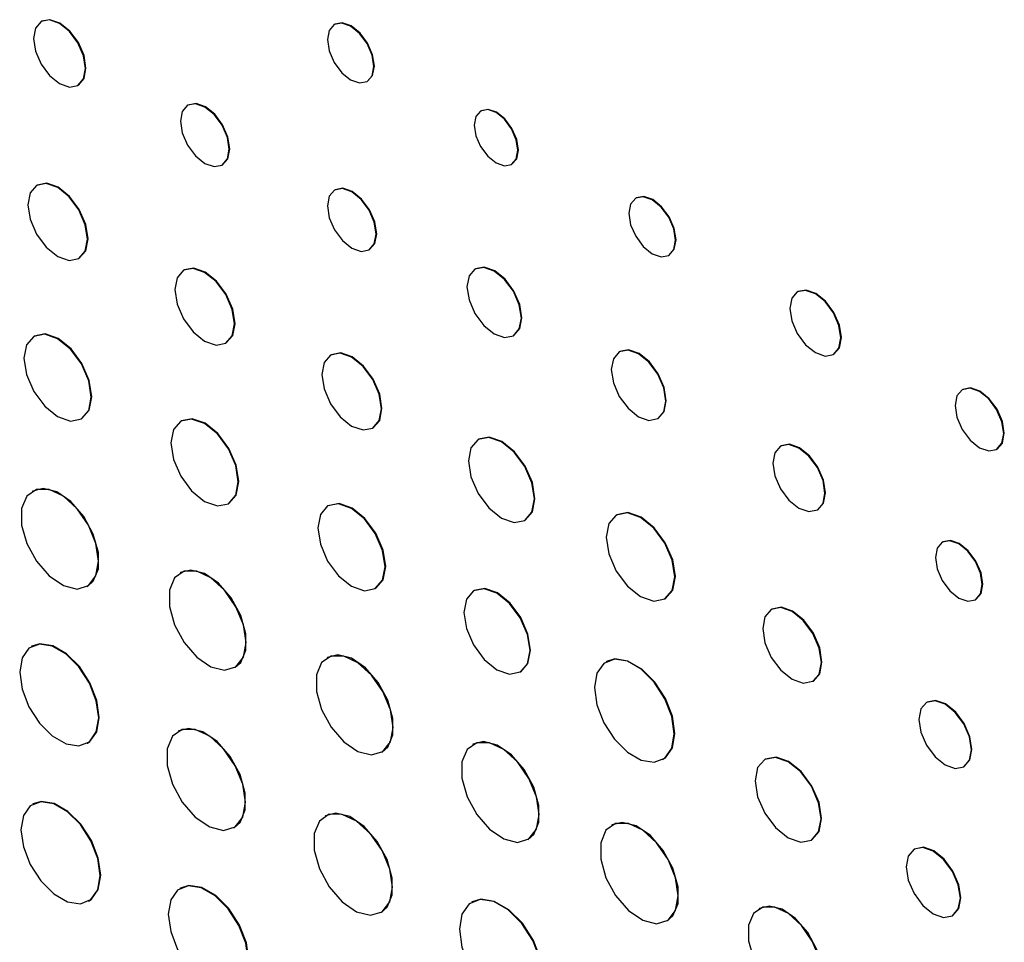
# Model space of a CAD drawing. Header units: inches. Extents: x 5.9 to 23.9, y 5 to 17.8.
# Tile 24 of 33: x 21.386 to 22.053, y 11.63 to 12.255. Entities that reach past the tile are written whole.
import ezdxf

# ---------------------------------------------------------------- set-up
doc = ezdxf.new("R2010")
doc.units = ezdxf.units.IN
doc.header["$LTSCALE"] = 2
doc.header["$MEASUREMENT"] = 0

msp = doc.modelspace()

# ---------------------------------------------------------------- linework, layer by layer
at = {"color": 7, "linetype": 'Continuous', "lineweight": 25}
for p, q in [((21.4008, 12.25404), (21.40045, 12.25383)), ((21.59944, 12.25207), (21.59909, 12.25186)), ((21.42539, 12.21063), (21.42574, 12.21083)), ((21.62137, 12.21327), (21.62172, 12.21348)), ((21.5001, 12.19732), (21.49975, 12.19712)), ((21.69867, 12.19346), (21.69832, 12.19326)), ((21.52313, 12.15662), (21.52348, 12.15682)), ((21.71923, 12.15703), (21.71958, 12.15724)), ((21.39781, 12.14302), (21.39746, 12.14282)), ((21.59969, 12.13983), (21.59933, 12.13963)), ((21.80375, 12.13435), (21.8034, 12.13415)), ((21.62271, 12.09913), (21.62306, 12.09933)), ((21.42603, 12.09332), (21.42639, 12.09352)), ((21.82577, 12.0954), (21.82612, 12.09561)), ((21.49739, 12.08553), (21.49704, 12.08533)), ((21.69484, 12.0863), (21.69449, 12.0861)), ((21.91329, 12.07083), (21.91294, 12.07063)), ((21.39586, 12.04074), (21.3955, 12.04053)), ((21.72053, 12.04098), (21.72089, 12.04118)), ((21.52562, 12.03583), (21.52597, 12.03603)), ((21.79263, 12.03015), (21.79227, 12.02994)), ((21.59698, 12.02804), (21.59662, 12.02784)), ((21.93738, 12.02829), (21.93774, 12.02849)), ((22.02503, 12.00454), (22.02467, 12.00434)), ((21.42781, 11.98456), (21.42817, 11.98477)), ((21.49544, 11.98325), (21.49509, 11.98304)), ((21.81837, 11.98475), (21.81872, 11.98495)), ((21.6252, 11.97834), (21.62555, 11.97855)), ((21.69695, 11.97079), (21.6966, 11.97059)), ((21.90192, 11.96626), (21.90157, 11.96606)), ((22.04801, 11.96392), (22.04836, 11.96412)), ((21.3949, 11.93567), (21.39455, 11.93547)), ((21.5274, 11.92707), (21.52775, 11.92728)), ((21.59502, 11.92576), (21.59467, 11.92556)), ((21.79064, 11.91962), (21.79029, 11.91942)), ((21.92652, 11.92284), (21.92687, 11.92305)), ((21.72821, 11.91582), (21.72856, 11.91603)), ((22.01148, 11.90115), (22.01113, 11.90094)), ((21.49505, 11.88038), (21.49469, 11.88017)), ((21.43175, 11.87102), (21.43211, 11.87122)), ((21.62698, 11.86959), (21.62733, 11.86979)), ((21.69386, 11.86817), (21.69351, 11.86796)), ((21.82314, 11.86252), (21.82349, 11.86272)), ((22.03362, 11.86199), (22.03397, 11.86219)), ((21.89568, 11.85562), (21.89533, 11.85541)), ((21.39418, 11.83046), (21.39383, 11.83026)), ((21.59463, 11.82289), (21.59428, 11.82268)), ((21.7837, 11.82014), (21.78335, 11.81994)), ((21.53171, 11.81604), (21.53207, 11.81625)), ((21.72522, 11.81304), (21.72557, 11.81324)), ((21.92344, 11.80671), (21.9238, 11.80691)), ((22.00086, 11.7926), (22.0005, 11.7924)), ((21.49372, 11.77308), (21.49337, 11.77288)), ((21.43168, 11.76469), (21.43203, 11.7649)), ((21.69328, 11.76413), (21.69292, 11.76392)), ((21.6313, 11.75855), (21.63165, 11.75876)), ((21.82161, 11.75365), (21.82197, 11.75386)), ((21.89125, 11.75399), (21.8909, 11.75379)), ((22.02566, 11.74883), (22.02601, 11.74903)), ((21.39508, 11.7236), (21.39473, 11.7234)), ((21.59331, 11.71559), (21.59295, 11.71539)), ((21.53113, 11.70747), (21.53149, 11.70767)), ((21.78736, 11.70935), (21.78701, 11.70915)), ((21.73022, 11.69932), (21.73057, 11.69952)), ((21.92248, 11.69908), (21.92284, 11.69928)), ((21.9924, 11.69307), (21.99205, 11.69287)), ((21.49497, 11.66655), (21.49461, 11.66635)), ((21.43265, 11.65771), (21.43301, 11.65791)), ((21.69255, 11.65724), (21.69219, 11.65704)), ((21.63072, 11.64998), (21.63107, 11.65018)), ((21.88722, 11.65272), (21.88687, 11.65252)), ((21.8245, 11.6442), (21.82485, 11.64441)), ((22.01803, 11.64787), (22.01838, 11.64807))]:
    msp.add_line(p, q, dxfattribs=at)
at = {"color": 7, "linetype": 'Continuous', "lineweight": 25, "flags": 128}
for points in [[(21.43055, 12.22205), (21.42921, 12.23062), (21.42539, 12.23943), (21.41967, 12.24715), (21.41292, 12.2526), (21.40617, 12.25494), (21.40045, 12.25383), (21.39662, 12.24943), (21.39528, 12.24241), (21.39662, 12.23384), (21.40045, 12.22503), (21.40617, 12.21731), (21.41292, 12.21187), (21.41967, 12.20952), (21.42539, 12.21063), (21.42921, 12.21503), (21.43055, 12.22205)], [(21.42574, 12.21083), (21.42574, 12.21084), (21.42957, 12.21524), (21.43091, 12.22225), (21.42957, 12.23082), (21.42574, 12.23964), (21.42002, 12.24736), (21.41327, 12.2528), (21.40652, 12.25515), (21.4008, 12.25404)], [(21.62598, 12.22347), (21.62478, 12.23113), (21.62137, 12.239), (21.61626, 12.24589), (21.61023, 12.25076), (21.6042, 12.25286), (21.59909, 12.25186), (21.59567, 12.24793), (21.59447, 12.24166), (21.59567, 12.23401), (21.59909, 12.22613), (21.6042, 12.21924), (21.61023, 12.21437), (21.61626, 12.21228), (21.62137, 12.21327), (21.62478, 12.2172), (21.62598, 12.22347)], [(21.62172, 12.21348), (21.62172, 12.21348), (21.62514, 12.21741), (21.62634, 12.22368), (21.62514, 12.23133), (21.62172, 12.2392), (21.61661, 12.2461), (21.61058, 12.25096), (21.60455, 12.25306), (21.59944, 12.25207)], [(21.52797, 12.16732), (21.52671, 12.17536), (21.52313, 12.18362), (21.51776, 12.19085), (21.51144, 12.19596), (21.50511, 12.19816), (21.49975, 12.19712), (21.49616, 12.19299), (21.4949, 12.18641), (21.49616, 12.17838), (21.49975, 12.17012), (21.50511, 12.16288), (21.51144, 12.15778), (21.51776, 12.15558), (21.52313, 12.15662), (21.52671, 12.16075), (21.52797, 12.16732)], [(21.52348, 12.15682), (21.52348, 12.15682), (21.52706, 12.16095), (21.52832, 12.16753), (21.52706, 12.17556), (21.52348, 12.18382), (21.51812, 12.19106), (21.51179, 12.19616), (21.50546, 12.19836), (21.5001, 12.19732)], [(21.72356, 12.16661), (21.72244, 12.17379), (21.71923, 12.18118), (21.71443, 12.18765), (21.70877, 12.19222), (21.70311, 12.19419), (21.69832, 12.19326), (21.69511, 12.18957), (21.69398, 12.18368), (21.69511, 12.1765), (21.69832, 12.16911), (21.70311, 12.16263), (21.70877, 12.15807), (21.71443, 12.1561), (21.71923, 12.15703), (21.72244, 12.16072), (21.72356, 12.16661)], [(21.71958, 12.15724), (21.71958, 12.15724), (21.72279, 12.16093), (21.72391, 12.16681), (21.72279, 12.174), (21.71958, 12.18139), (21.71479, 12.18786), (21.70913, 12.19243), (21.70347, 12.19439), (21.69867, 12.19346)], [(21.43195, 12.1064), (21.43041, 12.11622), (21.42603, 12.12632), (21.41948, 12.13516), (21.41175, 12.1414), (21.40401, 12.14409), (21.39746, 12.14282), (21.39308, 12.13777), (21.39154, 12.12973), (21.39308, 12.11991), (21.39746, 12.10982), (21.40401, 12.10097), (21.41175, 12.09473), (21.41948, 12.09204), (21.42603, 12.09332), (21.43041, 12.09836), (21.43195, 12.1064)], [(21.42639, 12.09352), (21.42639, 12.09352), (21.43077, 12.09856), (21.43231, 12.10661), (21.43077, 12.11642), (21.42639, 12.12652), (21.41983, 12.13537), (21.4121, 12.14161), (21.40437, 12.14429), (21.39781, 12.14302)], [(21.62755, 12.10984), (21.6263, 12.11787), (21.62271, 12.12613), (21.61735, 12.13337), (21.61102, 12.13847), (21.60469, 12.14067), (21.59933, 12.13963), (21.59575, 12.1355), (21.59449, 12.12892), (21.59575, 12.12089), (21.59933, 12.11263), (21.60469, 12.10539), (21.61102, 12.10029), (21.61735, 12.09809), (21.62271, 12.09913), (21.6263, 12.10326), (21.62755, 12.10984)], [(21.62306, 12.09933), (21.62307, 12.09933), (21.62665, 12.10346), (21.62791, 12.11004), (21.62665, 12.11807), (21.62307, 12.12633), (21.6177, 12.13357), (21.61137, 12.13868), (21.60505, 12.14087), (21.59969, 12.13983)], [(21.8304, 12.10564), (21.8292, 12.11333), (21.82577, 12.12123), (21.82064, 12.12816), (21.81458, 12.13304), (21.80853, 12.13514), (21.8034, 12.13415), (21.79997, 12.1302), (21.79877, 12.12391), (21.79997, 12.11622), (21.8034, 12.10832), (21.80853, 12.1014), (21.81458, 12.09651), (21.82064, 12.09441), (21.82577, 12.0954), (21.8292, 12.09935), (21.8304, 12.10564)], [(21.82612, 12.09561), (21.82612, 12.09561), (21.82955, 12.09955), (21.83075, 12.10585), (21.82955, 12.11353), (21.82612, 12.12144), (21.82099, 12.12836), (21.81494, 12.13324), (21.80889, 12.13535), (21.80375, 12.13435)], [(21.53154, 12.04891), (21.53, 12.05873), (21.52562, 12.06883), (21.51906, 12.07767), (21.51133, 12.08391), (21.5036, 12.0866), (21.49704, 12.08533), (21.49266, 12.08029), (21.49112, 12.07224), (21.49266, 12.06243), (21.49704, 12.05233), (21.5036, 12.04348), (21.51133, 12.03724), (21.51906, 12.03456), (21.52562, 12.03583), (21.53, 12.04087), (21.53154, 12.04891)], [(21.52597, 12.03603), (21.52597, 12.03603), (21.53035, 12.04108), (21.53189, 12.04912), (21.53035, 12.05894), (21.52597, 12.06903), (21.51942, 12.07788), (21.51168, 12.08412), (21.50395, 12.08681), (21.49739, 12.08553)], [(21.72593, 12.0529), (21.72453, 12.06185), (21.72053, 12.07106), (21.71456, 12.07912), (21.70751, 12.08481), (21.70046, 12.08726), (21.69448, 12.0861), (21.69049, 12.0815), (21.68909, 12.07417), (21.69049, 12.06522), (21.69448, 12.05601), (21.70046, 12.04795), (21.70751, 12.04226), (21.71456, 12.03981), (21.72053, 12.04098), (21.72453, 12.04557), (21.72593, 12.0529)], [(21.72089, 12.04118), (21.72089, 12.04118), (21.72488, 12.04578), (21.72628, 12.05311), (21.72488, 12.06206), (21.72089, 12.07126), (21.71491, 12.07932), (21.70786, 12.08501), (21.70081, 12.08746), (21.69484, 12.0863)], [(21.94245, 12.03948), (21.94113, 12.04788), (21.93738, 12.05651), (21.93178, 12.06408), (21.92516, 12.06942), (21.91855, 12.07171), (21.91294, 12.07063), (21.90919, 12.06631), (21.90788, 12.05943), (21.90919, 12.05104), (21.91294, 12.0424), (21.91855, 12.03483), (21.92516, 12.0295), (21.93178, 12.0272), (21.93738, 12.02829), (21.94113, 12.0326), (21.94245, 12.03948)], [(21.93774, 12.02849), (21.93774, 12.02849), (21.94148, 12.0328), (21.9428, 12.03968), (21.94148, 12.04808), (21.93774, 12.05672), (21.93213, 12.06428), (21.92552, 12.06962), (21.9189, 12.07192), (21.91329, 12.07083)], [(21.43451, 11.99936), (21.43277, 12.01046), (21.42781, 12.02188), (21.4204, 12.03188), (21.41166, 12.03893), (21.40291, 12.04197), (21.3955, 12.04053), (21.39055, 12.03483), (21.38881, 12.02574), (21.39055, 12.01464), (21.3955, 12.00322), (21.40291, 11.99322), (21.41166, 11.98616), (21.4204, 11.98312), (21.42781, 11.98456), (21.43277, 11.99026), (21.43451, 11.99936)], [(21.42817, 11.98477), (21.42817, 11.98477), (21.43312, 11.99047), (21.43486, 11.99956), (21.43312, 12.01066), (21.42817, 12.02208), (21.42076, 12.03208), (21.41201, 12.03914), (21.40327, 12.04218), (21.39586, 12.04074)], [(21.82377, 11.99669), (21.82237, 12.00566), (21.81837, 12.01488), (21.81238, 12.02295), (21.80532, 12.02865), (21.79826, 12.0311), (21.79227, 12.02994), (21.78827, 12.02534), (21.78687, 12.018), (21.78827, 12.00903), (21.79227, 11.99981), (21.79826, 11.99174), (21.80532, 11.98604), (21.81238, 11.98358), (21.81837, 11.98475), (21.82237, 11.98935), (21.82377, 11.99669)], [(21.81872, 11.98495), (21.81872, 11.98495), (21.82272, 11.98955), (21.82412, 11.9969), (21.82272, 12.00586), (21.81872, 12.01508), (21.81273, 12.02316), (21.80567, 12.02885), (21.79861, 12.03131), (21.79263, 12.03015)], [(21.63112, 11.99143), (21.62958, 12.00124), (21.6252, 12.01134), (21.61864, 12.02018), (21.61091, 12.02642), (21.60318, 12.02911), (21.59662, 12.02784), (21.59224, 12.0228), (21.5907, 12.01476), (21.59224, 12.00494), (21.59662, 11.99484), (21.60318, 11.986), (21.61091, 11.97976), (21.61864, 11.97707), (21.6252, 11.97834), (21.62958, 11.98338), (21.63112, 11.99143)], [(21.62555, 11.97855), (21.62555, 11.97855), (21.62993, 11.98359), (21.63147, 11.99163), (21.62993, 12.00145), (21.62555, 12.01155), (21.619, 12.02039), (21.61127, 12.02663), (21.60353, 12.02932), (21.59698, 12.02804)], [(22.05284, 11.9746), (22.05159, 11.98262), (22.04801, 11.99087), (22.04266, 11.99809), (22.03634, 12.00319), (22.03003, 12.00538), (22.02467, 12.00434), (22.0211, 12.00022), (22.01984, 11.99366), (22.0211, 11.98564), (22.02467, 11.97739), (22.03003, 11.97017), (22.03634, 11.96507), (22.04266, 11.96288), (22.04801, 11.96392), (22.05159, 11.96803), (22.05284, 11.9746)], [(22.04836, 11.96412), (22.04836, 11.96412), (22.05194, 11.96824), (22.0532, 11.97481), (22.05194, 11.98282), (22.04836, 11.99107), (22.04301, 11.99829), (22.0367, 12.00339), (22.03038, 12.00558), (22.02503, 12.00454)], [(21.53409, 11.94187), (21.53235, 11.95297), (21.5274, 11.96439), (21.51999, 11.97439), (21.51124, 11.98144), (21.5025, 11.98448), (21.49508, 11.98304), (21.49013, 11.97734), (21.48839, 11.96825), (21.49013, 11.95715), (21.49508, 11.94573), (21.5025, 11.93573), (21.51124, 11.92867), (21.51999, 11.92564), (21.5274, 11.92708), (21.53235, 11.93278), (21.53409, 11.94187)], [(21.52775, 11.92728), (21.52775, 11.92728), (21.5327, 11.93298), (21.53444, 11.94207), (21.5327, 11.95317), (21.52775, 11.96459), (21.52034, 11.97459), (21.5116, 11.98165), (21.50285, 11.98469), (21.49544, 11.98325)], [(21.73476, 11.9303), (21.73306, 11.94116), (21.72821, 11.95233), (21.72096, 11.96212), (21.7124, 11.96902), (21.70385, 11.97199), (21.69659, 11.97058), (21.69175, 11.96501), (21.69005, 11.95611), (21.69175, 11.94525), (21.69659, 11.93408), (21.70385, 11.92429), (21.7124, 11.91739), (21.72096, 11.91442), (21.72821, 11.91582), (21.73306, 11.9214), (21.73476, 11.9303)], [(21.72856, 11.91603), (21.72856, 11.91603), (21.73341, 11.92161), (21.73511, 11.9305), (21.73341, 11.94136), (21.72856, 11.95254), (21.72131, 11.96232), (21.71276, 11.96922), (21.7042, 11.9722), (21.69695, 11.97079)], [(21.93169, 11.93427), (21.93034, 11.94284), (21.92652, 11.95166), (21.92079, 11.95938), (21.91404, 11.96483), (21.90729, 11.96717), (21.90157, 11.96606), (21.89774, 11.96166), (21.8964, 11.95464), (21.89774, 11.94606), (21.90157, 11.93725), (21.90729, 11.92953), (21.91404, 11.92408), (21.92079, 11.92173), (21.92652, 11.92284), (21.93034, 11.92724), (21.93169, 11.93427)], [(21.92687, 11.92305), (21.92687, 11.92305), (21.9307, 11.92745), (21.93204, 11.93447), (21.9307, 11.94304), (21.92687, 11.95186), (21.92115, 11.95958), (21.9144, 11.96503), (21.90764, 11.96738), (21.90192, 11.96626)], [(21.43946, 11.88806), (21.43768, 11.90006), (21.43259, 11.91249), (21.42488, 11.92367), (21.41558, 11.9321), (21.40595, 11.93662), (21.39729, 11.93664), (21.39078, 11.93215), (21.38729, 11.92376), (21.38729, 11.91259), (21.39078, 11.90016), (21.39729, 11.88815), (21.40595, 11.87818), (21.41558, 11.87159), (21.42488, 11.86928), (21.43259, 11.87155), (21.43768, 11.87811), (21.43946, 11.88806)], [(21.43211, 11.87122), (21.43587, 11.87454), (21.43937, 11.88294), (21.43937, 11.8941), (21.43587, 11.90653), (21.42936, 11.91854), (21.4207, 11.92852), (21.41108, 11.9351), (21.40178, 11.93742), (21.3949, 11.93567)], [(21.63367, 11.88438), (21.63193, 11.89548), (21.62698, 11.9069), (21.61957, 11.9169), (21.61082, 11.92396), (21.60208, 11.927), (21.59467, 11.92556), (21.58972, 11.91985), (21.58798, 11.91076), (21.58972, 11.89966), (21.59467, 11.88824), (21.60208, 11.87824), (21.61082, 11.87119), (21.61957, 11.86815), (21.62698, 11.86959), (21.63193, 11.87529), (21.63367, 11.88438)], [(21.62733, 11.86979), (21.62734, 11.86979), (21.63229, 11.87549), (21.63403, 11.88458), (21.63229, 11.89569), (21.62734, 11.90711), (21.61992, 11.9171), (21.61118, 11.92416), (21.60243, 11.9272), (21.59502, 11.92576)], [(21.82994, 11.87756), (21.82817, 11.88884), (21.82314, 11.90045), (21.8156, 11.91062), (21.80671, 11.91779), (21.79782, 11.92088), (21.79029, 11.91942), (21.78525, 11.91362), (21.78348, 11.90438), (21.78525, 11.89309), (21.79029, 11.88148), (21.79782, 11.87132), (21.80671, 11.86414), (21.8156, 11.86105), (21.82314, 11.86252), (21.82817, 11.86831), (21.82994, 11.87756)], [(21.82349, 11.86272), (21.82349, 11.86272), (21.82853, 11.86852), (21.8303, 11.87776), (21.82853, 11.88905), (21.82349, 11.90066), (21.81596, 11.91082), (21.80707, 11.918), (21.79818, 11.92109), (21.79064, 11.91962)], [(22.03827, 11.87228), (22.03706, 11.88001), (22.03362, 11.88796), (22.02846, 11.89492), (22.02237, 11.89983), (22.01628, 11.90195), (22.01112, 11.90094), (22.00768, 11.89697), (22.00647, 11.89065), (22.00768, 11.88292), (22.01112, 11.87497), (22.01628, 11.86801), (22.02237, 11.8631), (22.02846, 11.86098), (22.03362, 11.86199), (22.03706, 11.86595), (22.03827, 11.87228)], [(22.03397, 11.86219), (22.03397, 11.86219), (22.03742, 11.86616), (22.03863, 11.87249), (22.03742, 11.88021), (22.03397, 11.88816), (22.02881, 11.89512), (22.02272, 11.90003), (22.01664, 11.90215), (22.01148, 11.90115)], [(21.53938, 11.83299), (21.53761, 11.84494), (21.53255, 11.85731), (21.52487, 11.86843), (21.51562, 11.87682), (21.50604, 11.88132), (21.49743, 11.88134), (21.49094, 11.87687), (21.48747, 11.86852), (21.48747, 11.85741), (21.49094, 11.84504), (21.49743, 11.83309), (21.50604, 11.82317), (21.51562, 11.81661), (21.52487, 11.81431), (21.53255, 11.81657), (21.53761, 11.82309), (21.53938, 11.83299)], [(21.53207, 11.81625), (21.53581, 11.81955), (21.53929, 11.8279), (21.53929, 11.83901), (21.53581, 11.85138), (21.52933, 11.86333), (21.52072, 11.87325), (21.51114, 11.87981), (21.50189, 11.88211), (21.49505, 11.88038)], [(21.73179, 11.82756), (21.73008, 11.83845), (21.72522, 11.84966), (21.71794, 11.85947), (21.70936, 11.86639), (21.70078, 11.86938), (21.69351, 11.86796), (21.68865, 11.86237), (21.68694, 11.85345), (21.68865, 11.84255), (21.69351, 11.83134), (21.70078, 11.82153), (21.70936, 11.81461), (21.71794, 11.81163), (21.72522, 11.81304), (21.73008, 11.81863), (21.73179, 11.82756)], [(21.72557, 11.81324), (21.72557, 11.81324), (21.73043, 11.81884), (21.73214, 11.82776), (21.73043, 11.83865), (21.72557, 11.84986), (21.7183, 11.85967), (21.70972, 11.8666), (21.70114, 11.86958), (21.69386, 11.86817)], [(21.92927, 11.81958), (21.92775, 11.82924), (21.92344, 11.83918), (21.91699, 11.84788), (21.90938, 11.85402), (21.90178, 11.85666), (21.89532, 11.85541), (21.89101, 11.85045), (21.8895, 11.84254), (21.89101, 11.83288), (21.89532, 11.82294), (21.90178, 11.81424), (21.90938, 11.8081), (21.91699, 11.80545), (21.92344, 11.80671), (21.92775, 11.81167), (21.92927, 11.81958)], [(21.9238, 11.80691), (21.9238, 11.80691), (21.92811, 11.81187), (21.92962, 11.81978), (21.92811, 11.82944), (21.9238, 11.83938), (21.91735, 11.84808), (21.90974, 11.85422), (21.90213, 11.85687), (21.89568, 11.85562)], [(21.43952, 11.78202), (21.4379, 11.79353), (21.43326, 11.80551), (21.42613, 11.81652), (21.4174, 11.82523), (21.4081, 11.8306), (21.39937, 11.83197), (21.39225, 11.82918), (21.3876, 11.82257), (21.38598, 11.81293), (21.3876, 11.80142), (21.39225, 11.78944), (21.39937, 11.77843), (21.4081, 11.76972), (21.4174, 11.76435), (21.42613, 11.76298), (21.43326, 11.76577), (21.4379, 11.77238), (21.43952, 11.78202)], [(21.43203, 11.7649), (21.43361, 11.76597), (21.43826, 11.77259), (21.43987, 11.78223), (21.43826, 11.79373), (21.43361, 11.80571), (21.42649, 11.81672), (21.41775, 11.82543), (21.40846, 11.8308), (21.39972, 11.83217), (21.39418, 11.83046)], [(21.63897, 11.7755), (21.6372, 11.78745), (21.63213, 11.79982), (21.62446, 11.81094), (21.6152, 11.81933), (21.60562, 11.82383), (21.59701, 11.82385), (21.59053, 11.81938), (21.58705, 11.81103), (21.58705, 11.79992), (21.59053, 11.78755), (21.59701, 11.7756), (21.60562, 11.76568), (21.6152, 11.75912), (21.62446, 11.75682), (21.63213, 11.75908), (21.6372, 11.7656), (21.63897, 11.7755)], [(21.63165, 11.75876), (21.6354, 11.76206), (21.63887, 11.77041), (21.63887, 11.78152), (21.6354, 11.79389), (21.62892, 11.80584), (21.62031, 11.81576), (21.61073, 11.82232), (21.60147, 11.82462), (21.59463, 11.82289)], [(21.82954, 11.77117), (21.82791, 11.7828), (21.82321, 11.79491), (21.81601, 11.80605), (21.80718, 11.81486), (21.79778, 11.82028), (21.78895, 11.82167), (21.78175, 11.81885), (21.77705, 11.81216), (21.77542, 11.80242), (21.77705, 11.79079), (21.78175, 11.77868), (21.78895, 11.76755), (21.79778, 11.75874), (21.80718, 11.75331), (21.81601, 11.75192), (21.82321, 11.75474), (21.82791, 11.76143), (21.82954, 11.77117)], [(21.82197, 11.75386), (21.82356, 11.75495), (21.82826, 11.76163), (21.82989, 11.77138), (21.82826, 11.78301), (21.82356, 11.79512), (21.81636, 11.80625), (21.80753, 11.81506), (21.79814, 11.82049), (21.7893, 11.82187), (21.7837, 11.82014)], [(22.03087, 11.76034), (22.02951, 11.76899), (22.02566, 11.77787), (22.01989, 11.78566), (22.01308, 11.79115), (22.00627, 11.79352), (22.0005, 11.7924), (21.99665, 11.78796), (21.99529, 11.78088), (21.99665, 11.77224), (22.0005, 11.76335), (22.00627, 11.75556), (22.01308, 11.75007), (22.01989, 11.74771), (22.02566, 11.74883), (22.02951, 11.75326), (22.03087, 11.76034)], [(22.02601, 11.74903), (22.02601, 11.74903), (22.02987, 11.75347), (22.03122, 11.76055), (22.02987, 11.76919), (22.02601, 11.77808), (22.02024, 11.78586), (22.01343, 11.79136), (22.00663, 11.79372), (22.00086, 11.7926)], [(21.53896, 11.72476), (21.53715, 11.73694), (21.53199, 11.74955), (21.52415, 11.7609), (21.51472, 11.76945), (21.50494, 11.77405), (21.49616, 11.77407), (21.48955, 11.76951), (21.486, 11.76099), (21.486, 11.74966), (21.48955, 11.73704), (21.49616, 11.72485), (21.50494, 11.71473), (21.51472, 11.70804), (21.52415, 11.7057), (21.53199, 11.708), (21.53715, 11.71466), (21.53896, 11.72476)], [(21.53149, 11.70767), (21.53531, 11.71104), (21.53885, 11.71956), (21.53885, 11.73089), (21.53531, 11.7435), (21.5287, 11.75569), (21.51991, 11.76582), (21.51014, 11.7725), (21.5007, 11.77485), (21.49372, 11.77308)], [(21.73794, 11.7164), (21.73616, 11.72842), (21.73106, 11.74089), (21.72332, 11.7521), (21.714, 11.76054), (21.70435, 11.76508), (21.69568, 11.7651), (21.68915, 11.7606), (21.68565, 11.75218), (21.68565, 11.74099), (21.68915, 11.72853), (21.69568, 11.71649), (21.70435, 11.70649), (21.714, 11.69989), (21.72332, 11.69757), (21.73106, 11.69985), (21.73616, 11.70642), (21.73794, 11.7164)], [(21.73057, 11.69952), (21.73435, 11.70285), (21.73785, 11.71126), (21.73785, 11.72245), (21.73435, 11.73491), (21.72782, 11.74695), (21.71914, 11.75695), (21.70949, 11.76355), (21.70017, 11.76587), (21.69328, 11.76413)], [(21.92902, 11.71354), (21.92732, 11.72439), (21.92248, 11.73555), (21.91524, 11.74533), (21.90669, 11.75222), (21.89814, 11.75519), (21.8909, 11.75379), (21.88606, 11.74821), (21.88436, 11.73933), (21.88606, 11.72848), (21.8909, 11.71731), (21.89814, 11.70754), (21.90669, 11.70064), (21.91524, 11.69767), (21.92248, 11.69908), (21.92732, 11.70465), (21.92902, 11.71354)], [(21.92284, 11.69928), (21.92284, 11.69929), (21.92768, 11.70486), (21.92938, 11.71374), (21.92768, 11.7246), (21.92284, 11.73576), (21.91559, 11.74553), (21.90704, 11.75243), (21.8985, 11.7554), (21.89125, 11.75399)], [(21.44051, 11.67507), (21.43889, 11.6866), (21.43423, 11.6986), (21.4271, 11.70963), (21.41835, 11.71836), (21.40903, 11.72374), (21.40028, 11.72511), (21.39315, 11.72232), (21.38849, 11.71569), (21.38687, 11.70603), (21.38849, 11.69451), (21.39315, 11.68251), (21.40028, 11.67147), (21.40903, 11.66274), (21.41835, 11.65737), (21.4271, 11.65599), (21.43423, 11.65879), (21.43889, 11.66541), (21.44051, 11.67507)], [(21.43301, 11.65791), (21.43459, 11.65899), (21.43924, 11.66562), (21.44086, 11.67527), (21.43924, 11.6868), (21.43459, 11.6988), (21.42745, 11.70983), (21.4187, 11.71856), (21.40939, 11.72394), (21.40064, 11.72531), (21.39508, 11.7236)], [(21.63854, 11.66727), (21.63674, 11.67945), (21.63157, 11.69207), (21.62374, 11.70342), (21.6143, 11.71197), (21.60453, 11.71656), (21.59574, 11.71658), (21.58913, 11.71202), (21.58559, 11.7035), (21.58559, 11.69217), (21.58913, 11.67956), (21.59574, 11.66737), (21.60453, 11.65724), (21.6143, 11.65056), (21.62374, 11.64821), (21.63157, 11.65052), (21.63674, 11.65717), (21.63854, 11.66727)], [(21.63107, 11.65018), (21.63489, 11.65355), (21.63844, 11.66207), (21.63844, 11.6734), (21.63489, 11.68601), (21.62828, 11.69821), (21.6195, 11.70833), (21.60972, 11.71501), (21.60029, 11.71736), (21.59331, 11.71559)], [(21.83227, 11.66137), (21.83047, 11.67346), (21.82535, 11.68599), (21.81757, 11.69726), (21.8082, 11.70575), (21.7985, 11.71031), (21.78978, 11.71033), (21.78321, 11.70581), (21.77969, 11.69735), (21.77969, 11.6861), (21.78321, 11.67357), (21.78978, 11.66147), (21.7985, 11.65142), (21.8082, 11.64478), (21.81757, 11.64245), (21.82535, 11.64474), (21.83047, 11.65134), (21.83227, 11.66137)], [(21.82485, 11.64441), (21.82865, 11.64775), (21.83217, 11.65621), (21.83217, 11.66746), (21.82865, 11.67998), (21.82208, 11.69209), (21.81336, 11.70214), (21.80366, 11.70878), (21.79429, 11.71111), (21.78736, 11.70935)], [(22.02341, 11.65976), (22.02201, 11.66869), (22.01803, 11.67787), (22.01207, 11.68591), (22.00504, 11.69158), (21.99801, 11.69403), (21.99205, 11.69287), (21.98806, 11.68828), (21.98667, 11.68097), (21.98806, 11.67205), (21.99205, 11.66287), (21.99801, 11.65483), (22.00504, 11.64915), (22.01207, 11.64671), (22.01803, 11.64787), (22.02201, 11.65245), (22.02341, 11.65976)], [(22.01838, 11.64807), (22.01838, 11.64807), (22.02236, 11.65266), (22.02376, 11.65997), (22.02236, 11.66889), (22.01838, 11.67807), (22.01242, 11.68611), (22.00539, 11.69179), (21.99836, 11.69423), (21.9924, 11.69307)], [(21.54085, 11.61753), (21.53922, 11.62918), (21.53452, 11.6413), (21.52731, 11.65244), (21.51847, 11.66126), (21.50906, 11.66669), (21.50022, 11.66808), (21.49302, 11.66526), (21.48831, 11.65856), (21.48668, 11.64881), (21.48831, 11.63717), (21.49302, 11.62504), (21.50022, 11.6139), (21.50906, 11.60508), (21.51847, 11.59965), (21.52731, 11.59826), (21.53452, 11.60109), (21.53922, 11.60778), (21.54085, 11.61753)], [(21.53327, 11.6002), (21.53487, 11.60129), (21.53957, 11.60798), (21.54121, 11.61774), (21.53957, 11.62938), (21.53487, 11.6415), (21.52766, 11.65265), (21.51882, 11.66146), (21.50942, 11.66689), (21.50058, 11.66828), (21.49497, 11.66655)], [(21.74035, 11.6062), (21.73865, 11.61832), (21.73375, 11.63095), (21.72625, 11.64255), (21.71704, 11.65174), (21.70724, 11.65739), (21.69804, 11.65884), (21.69053, 11.6559), (21.68563, 11.64893), (21.68393, 11.63877), (21.68563, 11.62664), (21.69053, 11.61402), (21.69804, 11.60241), (21.70724, 11.59323), (21.71704, 11.58757), (21.72625, 11.58613), (21.73375, 11.58906), (21.73865, 11.59604), (21.74035, 11.6062)], [(21.73244, 11.58813), (21.73411, 11.58927), (21.73901, 11.59624), (21.74071, 11.6064), (21.73901, 11.61852), (21.73411, 11.63115), (21.7266, 11.64276), (21.71739, 11.65194), (21.7076, 11.6576), (21.69839, 11.65904), (21.69255, 11.65724)], [(21.92963, 11.60738), (21.92794, 11.61881), (21.92309, 11.63064), (21.91574, 11.64129), (21.90689, 11.64931), (21.89773, 11.65362), (21.88949, 11.65364), (21.88328, 11.64936), (21.87996, 11.64137), (21.87996, 11.63074), (21.88328, 11.61891), (21.88949, 11.60747), (21.89773, 11.59798), (21.90689, 11.59171), (21.91574, 11.5895), (21.92309, 11.59167), (21.92794, 11.59791), (21.92963, 11.60738)], [(21.92264, 11.59137), (21.92623, 11.59452), (21.92955, 11.60252), (21.92955, 11.61315), (21.92623, 11.62498), (21.92003, 11.63641), (21.91179, 11.64591), (21.90262, 11.65218), (21.89377, 11.65438), (21.88722, 11.65272)]]:
    msp.add_lwpolyline(points, dxfattribs=at)

doc.saveas('drawing.dxf')
